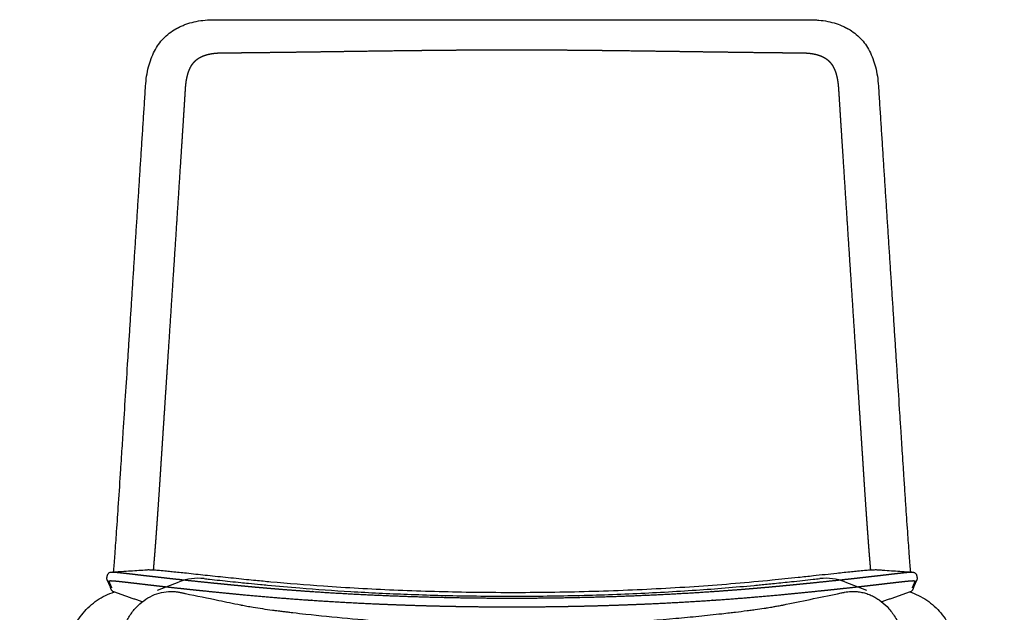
# Model space of a CAD drawing. Header units: millimetres. Extents: x -9883 to -8645, y 1306 to 2770.
# Tile 17 of 17: x -9195 to -8645, y 2439 to 2770. Entities that reach past the tile are written whole.
import ezdxf

# ---------------------------------------------------------------- set-up
doc = ezdxf.new("R2010")
doc.units = ezdxf.units.MM
doc.header["$MEASUREMENT"] = 0
doc.layers.add('Make2D visible lines', color=7, linetype='Continuous')

msp = doc.modelspace()

# ---------------------------------------------------------------- linework, layer by layer
at = {"layer": 'Make2D visible lines'}
for points in [[(-9117.69, 2451.91), (-9105.59, 2456.52)], [(-8734.47, 2456.52), (-8722.36, 2451.91)]]:
    msp.add_lwpolyline(points, dxfattribs=at)
for centre, start, end in [((-9094.92, 2428.48), 83.8725, 110.8283), ((-8745.13, 2428.48), 69.1717, 96.1259)]:
    msp.add_arc(centre, 30, start, end, dxfattribs=at)
for points, knots in [([(-9105, 2766.45), (-9104.32, 2766.77), (-9102.92, 2767.38), (-9099.99, 2768.44), (-9096.06, 2769.45), (-9091, 2770.16), (-9087.49, 2770.3), (-9085.69, 2770.3)], [0, 0, 0, 0, 2.262447, 4.558162, 9.344523, 14.432458, 19.856775, 19.856775, 19.856775, 19.856775]), ([(-9085.69, 2770.3), (-9078.9, 2770.29), (-9054.61, 2770.26), (-9020.72, 2770.21), (-8972.28, 2770.16), (-8941.36, 2770.14), (-8920.03, 2770.14)], [0, 0, 0, 0, 20.350562, 72.889522, 101.664984, 165.660497, 165.660497, 165.660497, 165.660497]), ([(-8920.03, 2770.14), (-8914.99, 2770.14), (-8904.59, 2770.14), (-8883.24, 2770.15), (-8857.25, 2770.17), (-8812.43, 2770.22), (-8778.56, 2770.27), (-8754.37, 2770.3)], [0, 0, 0, 0, 15.101413, 31.208594, 64.054945, 93.080838, 165.660476, 165.660476, 165.660476, 165.660476]), ([(-8754.37, 2770.3), (-8753.44, 2770.3), (-8751.63, 2770.26), (-8748.14, 2770.03), (-8744, 2769.45), (-8739.34, 2768.26), (-8736.43, 2767.1), (-8735.06, 2766.45)], [0, 0, 0, 0, 2.768751, 5.435124, 10.497125, 15.287556, 19.856843, 19.856843, 19.856843, 19.856843]), ([(-9124.35, 2733.24), (-9124.23, 2735.1), (-9123.86, 2738.68), (-9122.84, 2743.81), (-9121.39, 2748.51), (-9119.51, 2752.76), (-9117.19, 2756.57), (-9114.43, 2759.92), (-9111.22, 2762.82), (-9108.83, 2764.41), (-9107.57, 2765.13)], [0, 0, 0, 0, 5.570579, 10.786855, 15.675324, 20.299166, 24.709255, 29.033351, 33.28325, 37.629489, 37.629489, 37.629489, 37.629489]), ([(-8732.48, 2765.13), (-8731.22, 2764.41), (-8728.83, 2762.82), (-8725.63, 2759.93), (-8722.87, 2756.58), (-8720.55, 2752.77), (-8718.66, 2748.51), (-8717.21, 2743.81), (-8716.2, 2738.68), (-8715.83, 2735.1), (-8715.71, 2733.24)], [0, 0, 0, 0, 4.346363, 8.581517, 12.905516, 17.330449, 21.95429, 26.842763, 32.059038, 37.629589, 37.629589, 37.629589, 37.629589]), ([(-9138.34, 2516.77), (-9138.26, 2518), (-9138.01, 2521.72), (-9137.5, 2529.57), (-9136.21, 2549.5), (-9135.09, 2566.96), (-9134.23, 2580.27)], [0, 0, 0, 0, 3.717889, 11.170068, 23.616733, 63.633299, 63.633299, 63.633299, 63.633299]), ([(-8705.82, 2580.27), (-8705.62, 2577.16), (-8704.98, 2567.22), (-8704.14, 2554.13), (-8703.22, 2539.88), (-8702.57, 2529.91), (-8702.05, 2521.84), (-8701.8, 2518.03), (-8701.72, 2516.76)], [0, 0, 0, 0, 9.351653, 29.868474, 39.367063, 52.190383, 59.82956, 63.633334, 63.633334, 63.633334, 63.633334]), ([(-9142.18, 2462.04), (-9142.07, 2463.35), (-9141.84, 2466.24), (-9141.31, 2473.13), (-9140.54, 2483.82), (-9139.49, 2499.16), (-9138.74, 2510.52), (-9138.34, 2516.76)], [0, 0, 0, 0, 3.942812, 8.713515, 20.718981, 36.083127, 54.85806, 54.85806, 54.85806, 54.85806]), ([(-8701.72, 2516.76), (-8701.5, 2513.49), (-8701.09, 2507.22), (-8700.33, 2495.88), (-8699.51, 2483.81), (-8698.74, 2473.13), (-8698.22, 2466.24), (-8697.98, 2463.33), (-8697.87, 2462.04)], [0, 0, 0, 0, 9.829142, 18.856402, 34.113207, 46.123838, 50.963129, 54.858171, 54.858171, 54.858171, 54.858171]), ([(-9145.59, 2460.25), (-9145.56, 2460.37), (-9145.49, 2460.61), (-9145.24, 2461.06), (-9144.8, 2461.52), (-9144.21, 2461.81), (-9143.67, 2461.93), (-9143.38, 2461.96), (-9143.23, 2461.97)], [0, 0, 0, 0, 0.377044, 0.754443, 1.515973, 2.280298, 2.694688, 3.161484, 3.161484, 3.161484, 3.161484]), ([(-9143.18, 2461.98), (-9142.24, 2462.04), (-9140.43, 2462.15), (-9136.94, 2462.38), (-9131.38, 2462.75), (-9126.69, 2463.07), (-9123.69, 2463.28)], [0, 0, 0, 0, 2.828232, 5.427406, 10.516283, 19.534018, 19.534018, 19.534018, 19.534018]), ([(-9123.32, 2463.3), (-9123.08, 2463.31), (-9122.55, 2463.32), (-9121.28, 2463.29), (-9119.27, 2463.18), (-9116.26, 2462.94), (-9112.92, 2462.63), (-9109.26, 2462.26), (-9105.57, 2461.87), (-9099.45, 2461.22), (-9092.79, 2460.5), (-9083.54, 2459.52), (-9075.84, 2458.71), (-9068.28, 2457.93), (-9061.85, 2457.28), (-9047.58, 2455.92), (-9021.95, 2453.85), (-8985.6, 2451.83), (-8944.38, 2450.63), (-8901.73, 2450.54), (-8858.45, 2451.64), (-8816.26, 2453.91), (-8788.6, 2456.24), (-8775.02, 2457.61)], [0, 0, 0, 0, 0.731033, 1.598493, 3.806939, 6.756337, 10.659223, 13.882339, 17.794901, 21.777626, 32.329741, 37.9092, 49.668489, 55.570559, 60.699093, 69.070928, 98.565896, 137.852192, 178.257835, 222.28624, 265.770457, 308.127061, 349.040954, 349.040954, 349.040954, 349.040954]), ([(-8775.02, 2457.61), (-8772.62, 2457.85), (-8767.75, 2458.34), (-8760.06, 2459.14), (-8750.42, 2460.16), (-8741.91, 2461.08), (-8734.82, 2461.84), (-8730.95, 2462.24), (-8727.12, 2462.63), (-8723.72, 2462.95), (-8721.03, 2463.16), (-8719.32, 2463.26), (-8718.29, 2463.3), (-8717.42, 2463.32), (-8716.89, 2463.31), (-8716.65, 2463.3)], [0, 0, 0, 0, 7.24145, 14.687804, 23.179791, 36.308589, 40.377567, 44.584176, 47.966002, 51.916308, 54.854215, 56.048125, 57.065239, 57.933933, 58.652361, 58.652361, 58.652361, 58.652361]), ([(-8716.36, 2463.28), (-8715.63, 2463.23), (-8714.19, 2463.13), (-8711.17, 2462.92), (-8705.74, 2462.55), (-8701.02, 2462.24), (-8697.87, 2462.04)], [0, 0, 0, 0, 2.192006, 4.330915, 9.078822, 18.532833, 18.532833, 18.532833, 18.532833]), ([(-8696.83, 2461.97), (-8696.71, 2461.97), (-8696.48, 2461.94), (-8696.07, 2461.87), (-8695.6, 2461.71), (-8695.11, 2461.38), (-8694.86, 2461.1), (-8694.76, 2460.94)], [0, 0, 0, 0, 0.356429, 0.681183, 1.268603, 1.841766, 2.404613, 2.404613, 2.404613, 2.404613]), ([(-9091.72, 2458.31), (-9090.73, 2458.2), (-9085.88, 2457.68), (-9079.09, 2456.96), (-9071.8, 2456.21), (-9066.17, 2455.63), (-9061.17, 2455.13), (-9051.68, 2454.21), (-9034.93, 2452.75), (-9008.92, 2450.94), (-8977.61, 2449.44), (-8949.49, 2448.69), (-8919.68, 2448.41), (-8895.07, 2448.61), (-8870.73, 2449.23), (-8846.86, 2450.13), (-8818.28, 2451.73), (-8794.53, 2453.64), (-8781.38, 2454.89), (-8777.62, 2455.25), (-8771.89, 2455.83), (-8763.29, 2456.72), (-8754.84, 2457.61), (-8749.56, 2458.18), (-8748.33, 2458.31)], [52.283571, 52.283571, 52.283571, 52.283571, 55.249892, 66.925714, 72.785648, 77.231713, 83.901686, 87.844058, 105.848015, 134.343504, 166.056801, 199.890333, 218.712313, 255.489799, 273.727383, 291.73794, 327.164678, 359.602554, 363.201138, 366.79972, 370.923655, 380.491465, 392.722055, 396.420924, 396.420924, 396.420924, 396.420924]), ([(-9194.56, 2002.69), (-9185.56, 2141.03), (-9176.54, 2279.62), (-9167.52, 2418.29), (-9167.49, 2418.71), (-9167.45, 2419.26), (-9167.22, 2421.46), (-9166.49, 2425.28), (-9164.77, 2430.24), (-9162.34, 2434.91), (-9159.26, 2439.21), (-9155.58, 2443.04), (-9151.39, 2446.32), (-9146.76, 2449.01), (-9143.46, 2450.35), (-9141.74, 2450.91)], [0, 0, 0, 0, 415.880836, 416.655834, 416.879224, 417.158216, 418.308738, 423.525294, 428.77291, 434.032036, 439.280884, 444.595541, 449.926594, 455.198864, 460.609972, 460.609972, 460.609972, 460.609972]), ([(-9165.26, 2002.71), (-9158.02, 2120.95), (-9150.04, 2251.21), (-9141.87, 2384.66), (-9140.8, 2402.08), (-9140.44, 2407.96), (-9140.21, 2411.65), (-9140.08, 2413.82), (-9139.96, 2415.82), (-9139.88, 2416.93), (-9139.85, 2417.5), (-9139.81, 2417.94), (-9139.74, 2418.58), (-9139.44, 2421.27), (-9138.55, 2425.87), (-9136.42, 2431.96), (-9133.49, 2437.46), (-9129.82, 2442.23), (-9125.52, 2446.11), (-9120.71, 2448.98), (-9115.53, 2450.75), (-9111.18, 2451.23), (-9108, 2451.08), (-9106.47, 2450.88), (-9105.64, 2450.73), (-9105.19, 2450.64), (-9104.75, 2450.55), (-9104.15, 2450.43), (-9103.58, 2450.31), (-9102.87, 2450.16), (-9096.18, 2448.78), (-9085.7, 2446.62), (-9075.37, 2444.49), (-9071.17, 2443.62), (-9069.94, 2443.37), (-9067.72, 2442.95), (-9063.83, 2442.27), (-9059.09, 2441.52), (-9055.01, 2440.95), (-9052.31, 2440.6), (-9050.57, 2440.38), (-9048.55, 2440.13), (-9046.17, 2439.83), (-9044.11, 2439.58), (-9040.39, 2439.13), (-9021.94, 2437), (-8988.56, 2434.03), (-8938.46, 2431.83), (-8885.09, 2432.17), (-8843.07, 2434.75), (-8815.84, 2437.34), (-8805.85, 2438.42), (-8799.06, 2439.21), (-8794.32, 2439.77), (-8790.58, 2440.24), (-8786.87, 2440.71), (-8783.76, 2441.13), (-8780.48, 2441.6), (-8777.14, 2442.12), (-8774.79, 2442.51), (-8772.15, 2442.99), (-8770.4, 2443.32), (-8769.02, 2443.59), (-8768.16, 2443.77), (-8757.32, 2446.01), (-8746.38, 2448.26), (-8735.72, 2450.47), (-8735.05, 2450.6), (-8734.14, 2450.79), (-8732.78, 2451), (-8730.68, 2451.17), (-8728.27, 2451.14), (-8725.54, 2450.81), (-8722.88, 2450.17), (-8720.27, 2449.23), (-8717.75, 2448.01), (-8714.48, 2445.98), (-8710.6, 2442.66), (-8706.6, 2437.59), (-8703.39, 2431.5), (-8701.44, 2425.54), (-8700.61, 2421.13), (-8700.32, 2418.72), (-8700.23, 2417.79), (-8700.19, 2417.3), (-8700.18, 2417.06), (-8700.16, 2416.85), (-8700.13, 2416.33), (-8700.06, 2415.36), (-8699.94, 2413.32), (-8699.81, 2411.21), (-8699.69, 2409.21), (-8699.55, 2406.95), (-8699.21, 2401.41), (-8697.48, 2373.05), (-8689.29, 2239.4), (-8681.33, 2109.48), (-8674.79, 2002.78)], [0, 0, 0, 0, 355.39688, 391.487444, 401.111823, 407.744423, 409.16303, 412.211257, 414.281902, 415.173995, 415.538846, 415.981449, 416.520095, 417.470534, 424.093879, 430.534583, 436.758785, 442.75768, 448.506651, 454.06561, 459.480949, 464.818292, 467.130866, 469.016702, 469.434504, 469.661205, 470.383372, 470.809201, 471.470569, 472.144277, 472.972484, 491.984293, 504.230481, 504.630964, 504.854083, 507.978974, 511.404304, 516.722572, 522.367148, 523.745868, 524.898034, 527.64215, 529.858368, 532.068211, 533.876408, 541.115599, 587.763648, 634.409829, 691.511381, 747.80886, 760.677434, 773.542856, 777.96608, 781.185107, 787.870873, 789.258878, 792.4039, 797.299842, 799.198835, 802.547006, 804.423276, 807.269551, 807.871613, 808.642162, 809.915969, 841.079884, 842.133418, 842.590401, 843.139002, 844.920174, 846.701911, 849.44173, 852.165055, 854.916493, 857.659782, 860.464988, 863.317089, 869.163005, 875.728187, 882.600697, 889.722775, 894.465524, 896.065606, 897.016466, 897.243331, 897.54977, 897.727753, 897.893266, 899.105515, 900.635016, 904.035117, 905.437405, 906.639103, 910.851902, 922.084749, 991.86428, 1312.570184, 1312.570184, 1312.570184, 1312.570184]), ([(-9143.49, 2452.2), (-9143.5, 2452.23), (-9143.51, 2452.25), (-9143.55, 2452.35), (-9143.58, 2452.43), (-9143.64, 2452.59), (-9143.67, 2452.68), (-9143.7, 2452.77), (-9143.7, 2452.79)], [0, 0, 0, 0, 1.245262, 1.245262, 6.36482, 6.36482, 11.484906, 12.740255, 12.740255, 12.740255, 12.740255]), ([(-9142.54, 2451.21), (-9142.65, 2451.26), (-9142.74, 2451.31), (-9142.92, 2451.43), (-9143.12, 2451.62), (-9143.33, 2451.89), (-9143.43, 2452.09), (-9143.49, 2452.2)], [0, 0, 0, 0, 0.157922, 0.315498, 0.637946, 0.968282, 1.331251, 1.331251, 1.331251, 1.331251]), ([(-8698.31, 2450.91), (-8696.61, 2450.36), (-8693.31, 2449.01), (-8688.67, 2446.33), (-8684.48, 2443.05), (-8680.81, 2439.22), (-8677.72, 2434.93), (-8675.29, 2430.25), (-8673.56, 2425.28), (-8672.83, 2421.49), (-8672.6, 2419.23), (-8672.54, 2418.46), (-8672.5, 2417.8), (-8672.35, 2415.55), (-8672.05, 2410.94), (-8671.57, 2403.5), (-8671.02, 2395.11), (-8670.45, 2386.34), (-8661.95, 2255.67), (-8653.63, 2127.7), (-8645.5, 2002.7)], [0, 0, 0, 0, 5.355149, 10.676735, 16.032442, 21.296855, 26.545382, 31.853453, 37.076152, 42.29011, 43.401024, 43.894969, 44.590029, 45.377651, 50.682949, 58.438584, 67.746478, 75.890887, 84.810707, 460.599439, 460.599439, 460.599439, 460.599439]), ([(-8696.57, 2452.2), (-8696.59, 2452.14), (-8696.65, 2452.03), (-8696.76, 2451.84), (-8697, 2451.53), (-8697.26, 2451.33), (-8697.52, 2451.21)], [0, 0, 0, 0, 0.18881, 0.362995, 0.693332, 1.331209, 1.331209, 1.331209, 1.331209]), ([(-8696.35, 2452.79), (-8696.36, 2452.77), (-8696.39, 2452.68), (-8696.42, 2452.59), (-8696.47, 2452.43), (-8696.5, 2452.35), (-8696.55, 2452.25), (-8696.56, 2452.23), (-8696.57, 2452.2)], [0, 0, 0, 0, 1.255432, 6.375518, 6.375518, 11.495077, 11.495077, 12.740422, 12.740422, 12.740422, 12.740422])]:
    msp.add_open_spline(points, degree=3, knots=knots, dxfattribs=at)
for points, degree in [([(-9107.57, 2765.13), (-9107.07, 2765.41), (-9106.56, 2765.69), (-9106.04, 2765.93), (-9105.52, 2766.2), (-9105, 2766.45)], 5), ([(-8735.06, 2766.45), (-8734.53, 2766.2), (-8734.02, 2765.93), (-8733.49, 2765.69), (-8732.98, 2765.41), (-8732.48, 2765.13)], 5), ([(-9138.34, 2516.76), (-9138.34, 2516.76), (-9138.34, 2516.76), (-9138.34, 2516.77), (-9138.34, 2516.77), (-9138.34, 2516.77)], 5), ([(-9123.69, 2463.28), (-9123.62, 2463.28), (-9123.54, 2463.29), (-9123.47, 2463.29), (-9123.4, 2463.3), (-9123.32, 2463.3)], 5), ([(-8716.65, 2463.3), (-8716.6, 2463.29), (-8716.54, 2463.29), (-8716.48, 2463.29), (-8716.42, 2463.28), (-8716.36, 2463.28)], 5), ([(-8697.87, 2462.04), (-8697.54, 2462.02), (-8697.21, 2462), (-8696.87, 2461.98)], 3), ([(-9143.7, 2452.79), (-9143.77, 2453.02), (-9143.84, 2453.25), (-9143.86, 2453.49), (-9143.96, 2453.7), (-9144.06, 2453.92)], 5), ([(-8695.99, 2453.92), (-8696.09, 2453.71), (-8696.19, 2453.49), (-8696.22, 2453.25), (-8696.28, 2453.02), (-8696.35, 2452.79)], 5)]:
    msp.add_open_spline(points, degree=degree, dxfattribs=at)
for points, weights, degree, knots in [([(-9111.89, 2580.31), (-9110.23, 2605.58), (-9108.59, 2630.86), (-9106.95, 2656.13), (-9106.13, 2668.77), (-9105.32, 2681.41), (-9104.5, 2694.05), (-9104.1, 2700.37), (-9103.69, 2706.69), (-9103.29, 2713), (-9103.09, 2716.16), (-9102.88, 2719.32), (-9102.68, 2722.48), (-9102.58, 2724.06), (-9102.48, 2725.64), (-9102.38, 2727.22), (-9102.33, 2728.01), (-9102.28, 2728.8), (-9102.23, 2729.59), (-9102.2, 2730.01), (-9102.16, 2730.71), (-9102.1, 2731.58), (-9102.05, 2732.42), (-9101.93, 2733.91), (-9101.77, 2735.22), (-9101.62, 2736.15), (-9101.49, 2736.98), (-9101.22, 2738.34), (-9100.86, 2739.67), (-9100.71, 2740.19), (-9100.51, 2740.85), (-9100.28, 2741.49), (-9100.03, 2742.12), (-9099.78, 2742.75), (-9099.49, 2743.36), (-9099.18, 2743.95), (-9098.86, 2744.54), (-9098.51, 2745.1), (-9098.12, 2745.63), (-9097.73, 2746.16), (-9097.31, 2746.66), (-9096.84, 2747.12), (-9096.38, 2747.58), (-9095.88, 2748), (-9095.36, 2748.38), (-9094.83, 2748.76), (-9094.27, 2749.1), (-9093.69, 2749.4), (-9093.11, 2749.7), (-9091.91, 2750.23), (-9090.65, 2750.63), (-9090.01, 2750.8), (-9088.73, 2751.14), (-9087.41, 2751.38), (-9086.07, 2751.53), (-9085.4, 2751.61), (-9084.73, 2751.67), (-9084.06, 2751.71), (-9083.51, 2751.74), (-9082.82, 2751.77), (-9081.96, 2751.78), (-9081.42, 2751.78), (-9081.03, 2751.79), (-9080.8, 2751.79), (-9080.39, 2751.79), (-9079.98, 2751.8), (-9079.58, 2751.8), (-9078.76, 2751.81), (-9077.95, 2751.82), (-9077.14, 2751.82), (-9075.5, 2751.84), (-9073.87, 2751.86), (-9072.24, 2751.87), (-9071.98, 2751.88), (-9071.72, 2751.88), (-9071.46, 2751.88), (-9068.44, 2751.91), (-9065.42, 2751.95), (-9062.4, 2751.98), (-9055.77, 2752.06), (-9049.14, 2752.14), (-9042.51, 2752.23), (-9035.57, 2752.32), (-9028.63, 2752.42), (-9021.69, 2752.51), (-9015.17, 2752.61), (-9008.65, 2752.7), (-9002.14, 2752.79), (-8991.82, 2752.93), (-8981.45, 2753.07), (-8971.05, 2753.18), (-8967.77, 2753.22), (-8964.49, 2753.25), (-8961.22, 2753.28), (-8956, 2753.34), (-8950.78, 2753.38), (-8945.56, 2753.41), (-8943.92, 2753.42), (-8942.28, 2753.43), (-8940.64, 2753.44), (-8933.77, 2753.48), (-8926.9, 2753.5), (-8920.03, 2753.5), (-8911.52, 2753.5), (-8903, 2753.47), (-8894.49, 2753.41), (-8889.28, 2753.38), (-8884.06, 2753.34), (-8878.85, 2753.28), (-8875.57, 2753.25), (-8872.29, 2753.22), (-8869, 2753.18), (-8858.61, 2753.07), (-8848.24, 2752.93), (-8837.93, 2752.79), (-8831.41, 2752.7), (-8824.88, 2752.61), (-8818.36, 2752.51), (-8811.43, 2752.42), (-8804.49, 2752.32), (-8797.55, 2752.23), (-8790.92, 2752.14), (-8784.3, 2752.06), (-8777.67, 2751.98), (-8774.64, 2751.95), (-8771.62, 2751.91), (-8768.59, 2751.88), (-8768.33, 2751.88), (-8768.08, 2751.88), (-8767.82, 2751.87), (-8766.19, 2751.86), (-8764.56, 2751.84), (-8762.93, 2751.82), (-8762.11, 2751.82), (-8761.3, 2751.81), (-8760.48, 2751.8), (-8760.08, 2751.8), (-8759.67, 2751.79), (-8759.27, 2751.79), (-8758.99, 2751.79), (-8758.58, 2751.78), (-8758.04, 2751.78), (-8757.23, 2751.77), (-8756.55, 2751.74), (-8756.01, 2751.71), (-8755.33, 2751.67), (-8754.66, 2751.61), (-8753.99, 2751.54), (-8753.31, 2751.46), (-8751.98, 2751.26), (-8750.68, 2750.97), (-8750.05, 2750.8), (-8749.41, 2750.63), (-8748.15, 2750.23), (-8746.95, 2749.7), (-8746.37, 2749.4), (-8745.79, 2749.1), (-8745.24, 2748.76), (-8744.71, 2748.39), (-8744.18, 2748.01), (-8743.68, 2747.59), (-8743.22, 2747.13), (-8742.75, 2746.67), (-8742.33, 2746.17), (-8741.94, 2745.64), (-8741.55, 2745.11), (-8741.2, 2744.55), (-8740.88, 2743.96), (-8740.66, 2743.55), (-8740.07, 2742.33), (-8739.61, 2741.05), (-8739.35, 2740.2), (-8739.26, 2739.89), (-8739.07, 2739.25), (-8738.75, 2737.91), (-8738.55, 2736.87), (-8738.44, 2736.16), (-8738.39, 2735.86), (-8738.29, 2735.21), (-8738.17, 2734.25), (-8738.07, 2733.25), (-8737.98, 2732), (-8737.9, 2730.81), (-8737.77, 2728.84), (-8737.62, 2726.42), (-8737.27, 2720.87), (-8736.98, 2716.42), (-8736.77, 2713.03), (-8736.36, 2706.71), (-8735.96, 2700.38), (-8735.55, 2694.06), (-8734.74, 2681.42), (-8733.92, 2668.78), (-8733.1, 2656.14), (-8731.47, 2630.86), (-8729.82, 2605.59), (-8728.17, 2580.31)], [1, 0.999999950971, 0.999999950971, 1, 0.999999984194, 0.999999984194, 1, 0.999999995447, 0.999999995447, 1, 0.99999999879, 0.99999999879, 1, 0.999999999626, 0.999999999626, 1, 0.999999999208, 0.999999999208, 1, 1, 1, 1, 1, 1, 1, 1, 1, 1, 1, 1, 0.999326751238, 0.999326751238, 1, 0.998974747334, 0.998974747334, 1, 0.99844485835, 0.99844485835, 1, 0.997939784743, 0.997939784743, 1, 0.997864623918, 0.997864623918, 1, 0.998292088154, 0.998292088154, 1, 1, 1, 1, 1, 1, 1, 1, 0.999729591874, 0.999729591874, 1, 1, 1, 1, 1, 1, 1, 0.999999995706, 0.999999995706, 1, 0.999999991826, 0.999999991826, 1, 0.999999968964, 0.999999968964, 1, 0.999999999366, 0.999999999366, 1, 0.999999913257, 0.999999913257, 1, 0.999999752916, 0.999999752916, 1, 0.99999993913, 0.99999993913, 1, 0.999999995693, 0.999999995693, 1, 1, 1, 1, 0.999999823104, 0.999999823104, 1, 0.999999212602, 0.999999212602, 1, 0.999999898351, 0.999999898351, 1, 0.999997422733, 0.999997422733, 1, 0.999996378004, 0.999996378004, 1, 0.999999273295, 0.999999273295, 1, 0.999999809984, 0.999999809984, 1, 1, 1, 1, 0.999999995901, 0.999999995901, 1, 0.999999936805, 0.999999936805, 1, 0.999999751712, 0.999999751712, 1, 0.999999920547, 0.999999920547, 1, 0.999999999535, 0.999999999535, 1, 0.999999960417, 0.999999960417, 1, 0.999999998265, 0.999999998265, 1, 0.999999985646, 0.999999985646, 1, 1, 1, 1, 1, 1, 1, 0.999726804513, 0.999726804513, 1, 1, 1, 1, 1, 1, 1, 1, 1, 0.998297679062, 0.998297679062, 1, 0.997868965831, 0.997868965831, 1, 0.997928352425, 0.997928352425, 1, 0.99843872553, 0.99843872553, 1, 1, 1, 1, 1, 1, 1, 1, 1, 1, 1, 1, 1, 1, 1, 1, 1, 1, 1, 1, 1, 0.999999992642, 0.999999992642, 1, 0.999999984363, 0.999999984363, 1, 0.999999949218, 0.999999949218, 1], 3, [0, 0, 0, 0, 75.983173, 75.983173, 75.983173, 113.978302, 113.978302, 113.978302, 132.972282, 132.972282, 132.972282, 142.467948, 142.467948, 142.467948, 147.216027, 147.216027, 147.216027, 149.591579, 149.591579, 149.591579, 150.853243, 151.690105, 152.222717, 153.369212, 156.179764, 156.179764, 156.179764, 158.793668, 160.493356, 160.493356, 160.493356, 162.538988, 162.538988, 162.538988, 164.558317, 164.558317, 164.558317, 166.547778, 166.547778, 166.547778, 168.510728, 168.510728, 168.510728, 170.459909, 170.459909, 170.459909, 172.411691, 172.411691, 172.411691, 174.549776, 176.709108, 176.709108, 176.709108, 181.039758, 181.039758, 181.039758, 183.065959, 183.065959, 183.065959, 184.806709, 185.295088, 185.806291, 186.539197, 186.539197, 186.539197, 187.758761, 187.758761, 187.758761, 190.199729, 190.199729, 190.199729, 195.095361, 195.095361, 195.095361, 195.872406, 195.872406, 195.872406, 204.941367, 204.941367, 204.941367, 224.826466, 224.826466, 224.826466, 245.651108, 245.651108, 245.651108, 265.205301, 265.205301, 265.205301, 296.681911, 296.681911, 296.681911, 306.514394, 306.514394, 306.514394, 322.169402, 322.169402, 322.169402, 327.091646, 327.091646, 327.091646, 347.700285, 347.700285, 347.700285, 373.240669, 373.240669, 373.240669, 388.885496, 388.885496, 388.885496, 398.728108, 398.728108, 398.728108, 430.194357, 430.194357, 430.194357, 449.758607, 449.758607, 449.758607, 470.573434, 470.573434, 470.573434, 490.459135, 490.459135, 490.459135, 499.537162, 499.537162, 499.537162, 500.304974, 500.304974, 500.304974, 505.20065, 505.20065, 505.20065, 507.642133, 507.642133, 507.642133, 508.861236, 508.861236, 508.861236, 509.734889, 510.161094, 510.587298, 512.334479, 512.334479, 512.334479, 514.360423, 514.360423, 514.360423, 516.562103, 518.690821, 518.690821, 518.690821, 520.842166, 522.987969, 522.987969, 522.987969, 524.939612, 524.939612, 524.939612, 526.888697, 526.888697, 526.888697, 528.851205, 528.851205, 528.851205, 530.840338, 530.840338, 530.840338, 532.343179, 535.128015, 535.128015, 535.128015, 536.146601, 537.225497, 539.440333, 539.440333, 539.440333, 540.365459, 541.399085, 542.355884, 543.355467, 545.155051, 545.942875, 549.284219, 552.426211, 562.63796, 562.63796, 562.63796, 581.643764, 581.643764, 581.643764, 619.643413, 619.643413, 619.643413, 695.633285, 695.633285, 695.633285, 695.633285]), ([(-9116.03, 2516.79), (-9115.9, 2518.7), (-9115.78, 2520.62), (-9115.65, 2522.58), (-9115.53, 2524.54), (-9115.27, 2528.49), (-9115.01, 2532.45), (-9114.75, 2536.42), (-9114.49, 2540.4), (-9114.23, 2544.38), (-9113.97, 2548.37), (-9113.45, 2556.35), (-9112.93, 2564.33), (-9112.67, 2568.32), (-9112.41, 2572.3), (-9112.15, 2576.31), (-9111.89, 2580.31)], [1, 0.99999999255, 1, 0.99999994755, 1, 1, 1, 0.999999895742, 1, 0.999999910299, 1, 0.999999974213, 1, 0.999999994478, 1, 0.999999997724, 1], 2, [0, 0, 0, 3.839495, 3.839495, 7.767034, 7.767034, 15.690471, 15.690471, 23.659909, 23.659909, 31.648429, 31.648429, 47.641321, 47.641321, 55.633929, 55.633929, 63.657522, 63.657522, 63.657522]), ([(-8728.17, 2580.31), (-8727.91, 2576.31), (-8727.64, 2572.3), (-8727.38, 2568.32), (-8727.12, 2564.33), (-8726.61, 2556.35), (-8726.08, 2548.37), (-8725.83, 2544.38), (-8725.56, 2540.4), (-8725.3, 2536.42), (-8725.04, 2532.45), (-8724.78, 2528.49), (-8724.52, 2524.54), (-8724.4, 2522.58), (-8724.27, 2520.62), (-8724.15, 2518.7), (-8724.03, 2516.79)], [1, 0.999999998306, 1, 0.999999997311, 1, 0.999999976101, 1, 0.999999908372, 1, 0.999999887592, 1, 0.999999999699, 1, 0.999999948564, 1, 0.999999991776, 1], 2, [0, 0, 0, 8.023572, 8.023572, 16.016132, 16.016132, 32.009017, 32.009017, 39.997784, 39.997784, 47.966983, 47.966983, 55.890527, 55.890527, 59.818068, 59.818068, 63.657495, 63.657495, 63.657495]), ([(-9119.91, 2463.21), (-9119.85, 2463.77), (-9119.81, 2464.32), (-9119.76, 2464.88), (-9119.68, 2465.77), (-9119.52, 2467.66), (-9119.35, 2469.77), (-9119.26, 2470.88), (-9119.06, 2473.32), (-9118.87, 2475.76), (-9118.69, 2478.19), (-9118.48, 2481.01), (-9118.27, 2483.83), (-9118.07, 2486.65), (-9117.85, 2489.77), (-9117.63, 2492.9), (-9117.41, 2496.03), (-9117.18, 2499.4), (-9116.95, 2502.76), (-9116.72, 2506.13), (-9116.49, 2509.68), (-9116.25, 2513.23), (-9116.03, 2516.79)], [1, 0.999999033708, 0.999999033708, 1, 1, 1, 1, 1, 0.999998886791, 0.999998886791, 1, 0.999999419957, 0.999999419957, 1, 0.99999954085, 0.99999954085, 1, 0.999999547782, 0.999999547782, 1, 0.999999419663, 0.999999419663, 1], 3, [0, 0, 0, 0, 1.675284, 1.675284, 1.675284, 7.539093, 13.396906, 13.396906, 13.396906, 20.727285, 20.727285, 20.727285, 29.202755, 29.202755, 29.202755, 38.610946, 38.610946, 38.610946, 48.730918, 48.730918, 48.730918, 59.414174, 59.414174, 59.414174, 59.414174]), ([(-8724.03, 2516.79), (-8723.8, 2513.23), (-8723.57, 2509.68), (-8723.33, 2506.13), (-8723.11, 2502.76), (-8722.88, 2499.4), (-8722.64, 2496.03), (-8722.43, 2492.9), (-8722.21, 2489.77), (-8721.98, 2486.65), (-8721.78, 2483.83), (-8721.57, 2481.01), (-8721.36, 2478.19), (-8721.18, 2475.76), (-8720.99, 2473.32), (-8720.8, 2470.88), (-8720.71, 2469.76), (-8720.53, 2467.65), (-8720.37, 2465.76), (-8720.3, 2464.88), (-8720.25, 2464.32), (-8720.2, 2463.77), (-8720.15, 2463.21)], [1, 0.999999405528, 0.999999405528, 1, 0.999999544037, 0.999999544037, 1, 0.999999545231, 0.999999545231, 1, 0.999999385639, 0.999999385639, 1, 0.999998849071, 0.999998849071, 1, 1, 1, 1, 1, 0.999998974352, 0.999998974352, 1], 3, [0, 0, 0, 0, 10.683341, 10.683341, 10.683341, 20.803381, 20.803381, 20.803381, 30.211457, 30.211457, 30.211457, 38.687029, 38.687029, 38.687029, 46.017486, 46.017486, 46.017486, 51.927949, 57.739088, 57.739088, 57.739088, 59.414144, 59.414144, 59.414144, 59.414144]), ([(-9143.23, 2461.97), (-9143.16, 2461.98), (-9143.09, 2461.98), (-9143.03, 2461.98), (-9143.02, 2461.98), (-9143.02, 2461.98), (-9143.02, 2461.98), (-9142.72, 2461.99), (-9141.96, 2461.97), (-9140.78, 2461.87), (-9140.08, 2461.81), (-9140.07, 2461.81), (-9140.06, 2461.8), (-9140.05, 2461.8), (-9139.24, 2461.73), (-9138.43, 2461.64), (-9137.62, 2461.55), (-9137.6, 2461.55), (-9137.58, 2461.55), (-9137.56, 2461.55), (-9136.51, 2461.43), (-9135.46, 2461.31), (-9134.4, 2461.19), (-9134.38, 2461.19), (-9134.36, 2461.19), (-9134.34, 2461.19), (-9133.03, 2461.03), (-9131.72, 2460.88), (-9130.41, 2460.73), (-9130.39, 2460.72), (-9130.37, 2460.72), (-9130.35, 2460.72), (-9128.78, 2460.53), (-9127.2, 2460.35), (-9125.63, 2460.16), (-9125.61, 2460.16), (-9125.6, 2460.16), (-9125.58, 2460.16), (-9123.75, 2459.94), (-9121.92, 2459.73), (-9120.09, 2459.52), (-9120.08, 2459.52), (-9120.08, 2459.52), (-9120.07, 2459.52), (-9118, 2459.28), (-9115.94, 2459.04), (-9113.87, 2458.81), (-9111.6, 2458.55), (-9109.34, 2458.3), (-9107.07, 2458.05), (-9104.67, 2457.79), (-9102.26, 2457.53), (-9099.86, 2457.27), (-9099.84, 2457.27), (-9099.82, 2457.27), (-9099.8, 2457.27), (-9094.65, 2456.72), (-9089.5, 2456.19), (-9084.35, 2455.68), (-9084.33, 2455.67), (-9084.31, 2455.67), (-9084.29, 2455.67), (-9081.61, 2455.4), (-9078.92, 2455.14), (-9076.23, 2454.87), (-9074.87, 2454.74), (-9073.51, 2454.61), (-9072.15, 2454.48), (-9070.79, 2454.35), (-9069.42, 2454.22), (-9068.05, 2454.09)], [1, 0.999869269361, 0.999869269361, 1, 0.999999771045, 0.999999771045, 1, 1, 1, 1, 1, 0.999999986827, 0.999999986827, 1, 0.999982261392, 0.999982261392, 1, 0.999999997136, 0.999999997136, 1, 0.999996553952, 0.999996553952, 1, 0.99999999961, 0.99999999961, 1, 0.999999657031, 0.999999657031, 1, 0.999999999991, 0.999999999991, 1, 0.99999998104, 0.99999998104, 1, 0.999999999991, 0.999999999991, 1, 0.999999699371, 0.999999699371, 1, 0.999999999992, 0.999999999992, 1, 0.999999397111, 0.999999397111, 1, 0.999999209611, 0.999999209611, 1, 0.999999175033, 0.999999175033, 1, 0.999999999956, 0.999999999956, 1, 0.999996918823, 0.999996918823, 1, 0.999999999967, 0.999999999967, 1, 0.999999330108, 0.999999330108, 1, 0.999999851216, 0.999999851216, 1, 0.999999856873, 0.999999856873, 1], 3, [0, 0, 0, 0, 0.198888, 0.198888, 0.198888, 0.209521, 0.209521, 0.209521, 8.532175, 16.725291, 16.725291, 16.725291, 16.764279, 16.764279, 16.764279, 19.206126, 19.206126, 19.206126, 19.259217, 19.259217, 19.259217, 22.437956, 22.437956, 22.437956, 22.499541, 22.499541, 22.499541, 26.458054, 26.458054, 26.458054, 26.518599, 26.518599, 26.518599, 31.272825, 31.272825, 31.272825, 31.32036, 31.32036, 31.32036, 36.847781, 36.847781, 36.847781, 36.871867, 36.871867, 36.871867, 43.109024, 43.109024, 43.109024, 49.952946, 49.952946, 49.952946, 57.208959, 57.208959, 57.208959, 57.263552, 57.263552, 57.263552, 72.795959, 72.795959, 72.795959, 72.85198, 72.85198, 72.85198, 80.953247, 80.953247, 80.953247, 85.052648, 85.052648, 85.052648, 89.172567, 89.172567, 89.172567, 89.172567]), ([(-8772, 2454.09), (-8771.32, 2454.16), (-8770.63, 2454.22), (-8769.95, 2454.29), (-8769.27, 2454.35), (-8768.58, 2454.42), (-8767.9, 2454.48), (-8766.54, 2454.61), (-8765.18, 2454.74), (-8763.82, 2454.87), (-8761.13, 2455.14), (-8758.45, 2455.4), (-8755.76, 2455.67), (-8750.59, 2456.19), (-8745.42, 2456.72), (-8740.25, 2457.27), (-8737.83, 2457.53), (-8735.4, 2457.79), (-8732.98, 2458.05), (-8730.71, 2458.3), (-8728.45, 2458.55), (-8726.18, 2458.81), (-8724.11, 2459.04), (-8722.05, 2459.28), (-8719.98, 2459.52), (-8719.98, 2459.52), (-8719.97, 2459.52), (-8719.96, 2459.52), (-8718.13, 2459.73), (-8716.3, 2459.94), (-8714.47, 2460.16), (-8714.45, 2460.16), (-8714.44, 2460.16), (-8714.42, 2460.16), (-8712.85, 2460.35), (-8711.27, 2460.53), (-8709.7, 2460.72), (-8709.68, 2460.72), (-8709.66, 2460.72), (-8709.64, 2460.73), (-8708.33, 2460.88), (-8707.02, 2461.03), (-8705.71, 2461.19), (-8705.69, 2461.19), (-8705.67, 2461.19), (-8705.65, 2461.19), (-8704.59, 2461.31), (-8703.54, 2461.43), (-8702.49, 2461.55), (-8701.66, 2461.64), (-8700.84, 2461.72), (-8700.01, 2461.8), (-8699.99, 2461.8), (-8699.98, 2461.81), (-8699.97, 2461.81), (-8699.29, 2461.87), (-8698.11, 2461.97), (-8697.34, 2461.99), (-8697.04, 2461.98), (-8697.03, 2461.98), (-8697.03, 2461.98), (-8697.03, 2461.98), (-8696.96, 2461.98), (-8696.89, 2461.98), (-8696.83, 2461.97)], [1, 0.999999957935, 0.999999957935, 1, 0.999999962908, 0.999999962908, 1, 0.999999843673, 0.999999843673, 1, 0.999999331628, 0.999999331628, 1, 0.99999690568, 0.99999690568, 1, 0.999999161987, 0.999999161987, 1, 0.999999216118, 0.999999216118, 1, 0.999999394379, 0.999999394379, 1, 0.999999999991, 0.999999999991, 1, 0.999999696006, 0.999999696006, 1, 0.999999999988, 0.999999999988, 1, 0.999999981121, 0.999999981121, 1, 0.999999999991, 0.999999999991, 1, 0.999999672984, 0.999999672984, 1, 0.999999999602, 0.999999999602, 1, 0.999996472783, 0.999996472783, 1, 0.999981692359, 0.999981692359, 1, 0.999999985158, 0.999999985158, 1, 1, 1, 1, 1, 0.999999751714, 0.999999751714, 1, 0.999869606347, 0.999869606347, 1], 3, [0, 0, 0, 0, 2.062446, 2.062446, 2.062446, 4.121082, 4.121082, 4.121082, 8.219544, 8.219544, 8.219544, 16.321088, 16.321088, 16.321088, 31.910147, 31.910147, 31.910147, 39.221125, 39.221125, 39.221125, 46.065064, 46.065064, 46.065064, 52.301322, 52.301322, 52.301322, 52.326396, 52.326396, 52.326396, 57.852798, 57.852798, 57.852798, 57.901532, 57.901532, 57.901532, 62.654491, 62.654491, 62.654491, 62.716148, 62.716148, 62.716148, 66.673465, 66.673465, 66.673465, 66.736382, 66.736382, 66.736382, 69.913779, 69.913779, 69.913779, 72.408805, 72.408805, 72.408805, 72.448698, 72.448698, 72.448698, 80.450588, 88.961044, 88.961044, 88.961044, 88.972105, 88.972105, 88.972105, 89.170493, 89.170493, 89.170493, 89.170493]), ([(-9144.77, 2456.93), (-9144.8, 2457), (-9144.72, 2457.12), (-9144.3, 2457.17), (-9143.99, 2457.17), (-9143.7, 2457.18), (-9142.91, 2457.15), (-9141.71, 2457.05), (-9140.95, 2456.98), (-9140.11, 2456.9), (-9139.27, 2456.82), (-9138.43, 2456.72), (-9137.35, 2456.6), (-9136.26, 2456.48), (-9135.18, 2456.35), (-9133.83, 2456.2), (-9132.49, 2456.04), (-9131.15, 2455.88), (-9129.54, 2455.69), (-9127.94, 2455.5), (-9126.34, 2455.32), (-9124.49, 2455.1), (-9122.64, 2454.88), (-9120.79, 2454.67), (-9118.71, 2454.43), (-9116.64, 2454.19), (-9114.56, 2453.96), (-9112.29, 2453.7), (-9110.02, 2453.45), (-9107.76, 2453.2), (-9105.33, 2452.94), (-9102.9, 2452.68), (-9100.48, 2452.42), (-9097.25, 2452.07), (-9094.01, 2451.74), (-9090.78, 2451.41), (-9088.83, 2451.21), (-9086.87, 2451.01), (-9084.91, 2450.81), (-9079.46, 2450.27), (-9074.01, 2449.74), (-9068.55, 2449.22)], [1, 1, 1, 1, 1, 1, 1, 1, 1, 0.999982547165, 0.999982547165, 1, 0.999996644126, 0.999996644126, 1, 0.99999968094, 0.99999968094, 1, 0.999999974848, 0.999999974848, 1, 0.999999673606, 0.999999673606, 1, 0.999999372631, 0.999999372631, 1, 0.999999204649, 0.999999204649, 1, 0.999999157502, 0.999999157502, 1, 0.99999871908, 0.99999871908, 1, 0.999999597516, 0.999999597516, 1, 0.999997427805, 0.999997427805, 1], 3, [0.001501, 0.001501, 0.001501, 0.001501, 8.156187, 16.811988, 16.811988, 16.811988, 24.826564, 33.574282, 33.574282, 33.574282, 36.105728, 36.105728, 36.105728, 39.384069, 39.384069, 39.384069, 43.441726, 43.441726, 43.441726, 48.281746, 48.281746, 48.281746, 53.870216, 53.870216, 53.870216, 60.137237, 60.137237, 60.137237, 66.986066, 66.986066, 66.986066, 74.308037, 74.308037, 74.308037, 84.05338, 84.05338, 84.05338, 89.955609, 89.955609, 89.955609, 106.390578, 106.390578, 106.390578, 106.390578]), ([(-9143.16, 2453.12), (-9143.16, 2453.12), (-9143.16, 2453.12), (-9143.97, 2455.02), (-9144.77, 2456.93)], [1, 0.999999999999, 1, 0.999998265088, 1], 2, [0, 0, 0, 0.001758, 0.001758, 4.139777, 4.139777, 4.139777]), ([(-8771.5, 2449.22), (-8766.05, 2449.74), (-8760.59, 2450.27), (-8755.14, 2450.81), (-8753.18, 2451.01), (-8751.23, 2451.21), (-8749.27, 2451.41), (-8746.04, 2451.74), (-8742.81, 2452.07), (-8739.58, 2452.42), (-8737.15, 2452.68), (-8734.72, 2452.94), (-8732.3, 2453.2), (-8730.03, 2453.45), (-8727.76, 2453.7), (-8725.49, 2453.96), (-8723.41, 2454.19), (-8721.34, 2454.43), (-8719.26, 2454.67), (-8717.41, 2454.88), (-8715.56, 2455.1), (-8713.71, 2455.32), (-8712.11, 2455.5), (-8710.51, 2455.69), (-8708.91, 2455.88), (-8707.56, 2456.04), (-8706.22, 2456.2), (-8704.88, 2456.35), (-8703.79, 2456.48), (-8702.71, 2456.6), (-8701.62, 2456.72), (-8700.78, 2456.82), (-8699.94, 2456.9), (-8699.1, 2456.98), (-8698.39, 2457.05), (-8697.17, 2457.15), (-8696.37, 2457.18), (-8696.06, 2457.17), (-8695.77, 2457.17), (-8695.34, 2457.12), (-8695.25, 2457.01), (-8695.28, 2456.93)], [1, 0.999997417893, 0.999997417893, 1, 0.99999959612, 0.99999959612, 1, 0.999998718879, 0.999998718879, 1, 0.999999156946, 0.999999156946, 1, 0.999999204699, 0.999999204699, 1, 0.999999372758, 0.999999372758, 1, 0.999999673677, 0.999999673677, 1, 0.999999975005, 0.999999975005, 1, 0.999999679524, 0.999999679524, 1, 0.999996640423, 0.999996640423, 1, 0.999982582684, 0.999982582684, 1, 1, 1, 1, 1, 1, 1, 1, 1], 3, [0, 0, 0, 0, 16.43515, 16.43515, 16.43515, 22.337059, 22.337059, 22.337059, 32.082759, 32.082759, 32.082759, 39.404884, 39.404884, 39.404884, 46.253641, 46.253641, 46.253641, 52.520635, 52.520635, 52.520635, 58.109106, 58.109106, 58.109106, 62.949056, 62.949056, 62.949056, 67.006659, 67.006659, 67.006659, 70.284968, 70.284968, 70.284968, 72.816529, 72.816529, 72.816529, 81.040147, 89.57898, 89.57898, 89.57898, 97.708991, 106.389294, 106.389294, 106.389294, 106.389294]), ([(-8695.28, 2456.93), (-8696.08, 2455.02), (-8696.89, 2453.12), (-8696.89, 2453.12), (-8696.89, 2453.12)], [1, 0.999998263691, 1, 0.999999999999, 1], 2, [0, 0, 0, 4.138019, 4.138019, 4.139777, 4.139777, 4.139777]), ([(-9068.55, 2449.22), (-9057.09, 2448.14), (-9045.58, 2447.2), (-9034.04, 2446.4), (-9033.25, 2446.35), (-9032.45, 2446.29), (-9031.65, 2446.24), (-9019.32, 2445.4), (-9006.95, 2444.71), (-8994.55, 2444.17), (-8988.73, 2443.92), (-8982.9, 2443.69), (-8977.08, 2443.5), (-8970.49, 2443.28), (-8963.91, 2443.1), (-8957.32, 2442.96), (-8954.4, 2442.9), (-8951.48, 2442.84), (-8948.56, 2442.79), (-8939.05, 2442.64), (-8929.54, 2442.56), (-8920.03, 2442.56), (-8910.52, 2442.56), (-8901, 2442.64), (-8891.5, 2442.79), (-8888.57, 2442.84), (-8885.65, 2442.9), (-8882.73, 2442.96), (-8876.14, 2443.1), (-8869.56, 2443.28), (-8862.97, 2443.5), (-8857.15, 2443.69), (-8851.32, 2443.92), (-8845.5, 2444.17), (-8833.11, 2444.71), (-8820.74, 2445.4), (-8808.4, 2446.24), (-8807.6, 2446.29), (-8806.81, 2446.35), (-8806.01, 2446.4), (-8794.47, 2447.2), (-8782.97, 2448.14), (-8771.5, 2449.22)], [1, 1, 1, 1, 0.999999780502, 0.999999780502, 1, 1, 1, 1, 0.999990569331, 0.999990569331, 1, 0.999988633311, 0.999988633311, 1, 0.999997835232, 0.999997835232, 1, 0.999977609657, 0.999977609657, 1, 0.99997761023, 0.99997761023, 1, 0.999997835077, 0.999997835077, 1, 0.999988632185, 0.999988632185, 1, 0.999990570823, 0.999990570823, 1, 1, 1, 1, 0.999999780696, 0.999999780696, 1, 1, 1, 1], 3, [-0.000738, -0.000738, -0.000738, -0.000738, 34.862758, 34.862758, 34.862758, 37.256765, 37.256765, 37.256765, 74.525696, 74.525696, 74.525696, 92.01323, 92.01323, 92.01323, 111.777481, 111.777481, 111.777481, 120.543064, 120.543064, 120.543064, 149.075807, 149.075807, 149.075807, 177.608237, 177.608237, 177.608237, 186.374051, 186.374051, 186.374051, 206.138396, 206.138396, 206.138396, 223.625808, 223.625808, 223.625808, 260.894996, 260.894996, 260.894996, 263.288344, 263.288344, 263.288344, 298.152039, 298.152039, 298.152039, 298.152039]), ([(-9068.05, 2454.09), (-9066.52, 2453.95), (-9065, 2453.8), (-9063.47, 2453.66), (-9061.94, 2453.53), (-9060.41, 2453.39), (-9058.88, 2453.26), (-9055.82, 2452.99), (-9052.76, 2452.73), (-9049.69, 2452.48), (-9043.56, 2451.99), (-9037.42, 2451.53), (-9031.28, 2451.11), (-9031.28, 2451.11), (-9031.28, 2451.11), (-9031.28, 2451.11), (-9018.98, 2450.28), (-9006.66, 2449.59), (-8994.31, 2449.05), (-8994.3, 2449.05), (-8994.3, 2449.05), (-8994.3, 2449.05), (-8981.94, 2448.51), (-8969.57, 2448.1), (-8957.2, 2447.84), (-8957.2, 2447.84), (-8957.2, 2447.84), (-8957.2, 2447.84), (-8944.81, 2447.57), (-8932.42, 2447.44), (-8920.03, 2447.44)], [1, 0.999999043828, 0.999999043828, 1, 0.999999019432, 0.999999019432, 1, 0.999996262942, 0.999996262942, 1, 0.999986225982, 0.999986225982, 1, 1, 1, 1, 1, 1, 1, 0.999999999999, 0.999999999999, 1, 0.999958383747, 0.999958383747, 1, 1, 1, 1, 0.999961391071, 0.999961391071, 1], 3, [0, 0, 0, 0, 4.604065, 4.604065, 4.604065, 9.208584, 9.208584, 9.208584, 18.427964, 18.427964, 18.427964, 36.892301, 36.892301, 36.892301, 36.895357, 36.895357, 36.895357, 74.1058, 74.1058, 74.1058, 74.110078, 74.110078, 74.110078, 111.233405, 111.233405, 111.233405, 111.235883, 111.235883, 111.235883, 148.407939, 148.407939, 148.407939, 148.407939]), ([(-8920.03, 2447.44), (-8907.64, 2447.44), (-8895.25, 2447.57), (-8882.86, 2447.84), (-8882.86, 2447.84), (-8882.86, 2447.84), (-8882.85, 2447.84), (-8870.48, 2448.1), (-8858.11, 2448.51), (-8845.75, 2449.05), (-8845.75, 2449.05), (-8845.75, 2449.05), (-8845.75, 2449.05), (-8833.4, 2449.59), (-8821.07, 2450.28), (-8808.78, 2451.11), (-8808.78, 2451.11), (-8808.77, 2451.11), (-8808.77, 2451.11), (-8802.63, 2451.53), (-8796.49, 2451.99), (-8790.36, 2452.48), (-8787.3, 2452.73), (-8784.23, 2452.99), (-8781.17, 2453.26), (-8779.64, 2453.39), (-8778.12, 2453.53), (-8776.59, 2453.66), (-8775.06, 2453.8), (-8773.53, 2453.95), (-8772, 2454.09)], [1, 0.999961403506, 0.999961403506, 1, 1, 1, 1, 0.999958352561, 0.999958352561, 1, 0.999999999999, 0.999999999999, 1, 1, 1, 1, 0.999999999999, 0.999999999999, 1, 0.999986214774, 0.999986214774, 1, 0.999996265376, 0.999996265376, 1, 0.999999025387, 0.999999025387, 1, 0.999999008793, 0.999999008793, 1], 3, [0, 0, 0, 0, 37.171702, 37.171702, 37.171702, 37.1751, 37.1751, 37.1751, 74.297966, 74.297966, 74.297966, 74.302613, 74.302613, 74.302613, 111.512075, 111.512075, 111.512075, 111.51634, 111.51634, 111.51634, 129.980051, 129.980051, 129.980051, 139.199025, 139.199025, 139.199025, 143.803541, 143.803541, 143.803541, 148.407819, 148.407819, 148.407819, 148.407819])]:
    msp.add_rational_spline(points, weights, degree=degree, knots=knots, dxfattribs=at)
for points, weights in [([(-9134.23, 2580.27), (-9129.29, 2656.75), (-9124.35, 2733.24)], [1, 0.999999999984, 1]), ([(-8715.71, 2733.24), (-8710.76, 2656.75), (-8705.82, 2580.27)], [1, 0.999999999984, 1]), ([(-9145.92, 2458.79), (-9145.75, 2459.52), (-9145.59, 2460.25)], [1, 0.999999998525, 1]), ([(-8694.76, 2460.94), (-8694.55, 2460.62), (-8694.46, 2460.25)], [1, 0.983668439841, 1]), ([(-8694.46, 2460.25), (-8694.3, 2459.51), (-8694.14, 2458.79)], [1, 0.999999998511, 1]), ([(-9145.8, 2457.75), (-9146.03, 2458.26), (-9145.92, 2458.79)], [1, 0.948604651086, 1]), ([(-9144.06, 2453.92), (-9144.93, 2455.82), (-9145.8, 2457.75)], [1, 0.999999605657, 1]), ([(-8694.25, 2457.75), (-8695.13, 2455.82), (-8695.99, 2453.92)], [1, 0.99999960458, 1]), ([(-8694.14, 2458.79), (-8694.02, 2458.26), (-8694.25, 2457.75)], [1, 0.948606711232, 1]), ([(-9126.23, 2445.33), (-9134.38, 2448.16), (-9142.54, 2451.21)], [1, 0.999931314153, 1]), ([(-8697.52, 2451.21), (-8705.67, 2448.16), (-8713.83, 2445.33)], [1, 0.999931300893, 1])]:
    msp.add_rational_spline(points, weights, degree=2, dxfattribs=at)

doc.saveas('drawing.dxf')
